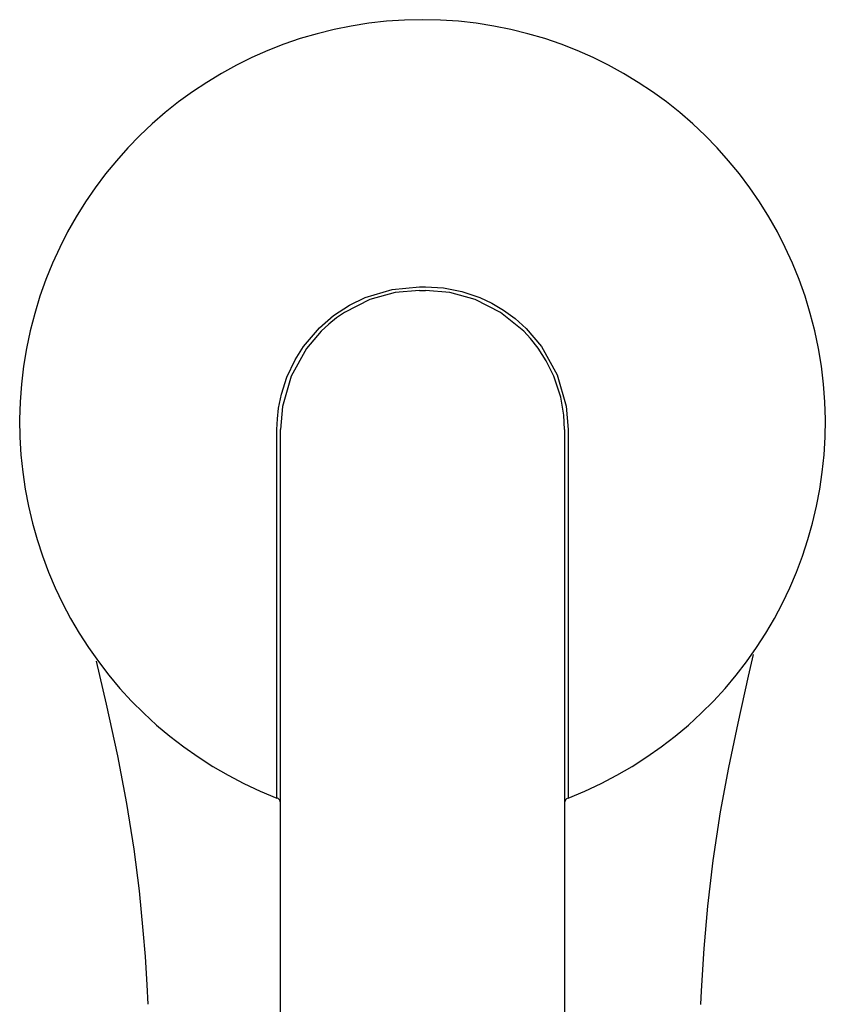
# Model space of a CAD drawing. Header units: millimetres. Extents: x -0.025 to 0.025, y -0.11 to 0.025.
# Tile 4 of 4: x -0.025 to 0.025, y -0.037 to 0.025. Entities that reach past the tile are written whole.
import ezdxf

# ---------------------------------------------------------------- set-up
doc = ezdxf.new("R2010")
doc.units = ezdxf.units.MM
doc.layers.add('BLOCKS', color=3, linetype='Continuous')

msp = doc.modelspace()

# ---------------------------------------------------------------- linework, layer by layer
at = {"layer": 'BLOCKS'}
for p, q in [((-0.0001846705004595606, 0.008355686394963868), (-0.0001846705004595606, 0.008355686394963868)), ((-0.0001846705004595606, 0.008355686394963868), (0.0001846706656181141, 0.008355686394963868)), ((-0.0001821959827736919, 0.008587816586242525), (0.0001821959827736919, 0.008587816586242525)), ((-0.009206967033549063, -0.02376754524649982), (-0.00921631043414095, -0.02375159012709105)), ((0.009216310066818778, -0.02375154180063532), (0.009206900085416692, -0.02376757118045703))]:
    msp.add_line(p, q, dxfattribs=at)
at = {"layer": 'BLOCKS', "flags": 128}
for points in [[(-0.009208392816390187, -0.0004382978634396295), (-0.00918288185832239, 0.0002399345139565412), (-0.009109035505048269, 0.0008953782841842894), (-0.008930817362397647, 0.001781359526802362), (-0.008580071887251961, 0.002870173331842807), (-0.008066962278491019, 0.003955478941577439), (-0.007527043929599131, 0.00480862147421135), (-0.006519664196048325, 0.00598882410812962), (-0.005621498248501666, 0.006764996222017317), (-0.004625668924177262, 0.007418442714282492), (-0.003634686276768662, 0.007901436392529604), (-0.001909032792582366, 0.008421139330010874), (-0.0001821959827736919, 0.008587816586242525)], [(-0.0001846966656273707, 0.008355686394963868), (-0.001731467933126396, 0.008218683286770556), (-0.003338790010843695, 0.007771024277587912), (-0.004930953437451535, 0.006966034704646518), (-0.005442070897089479, 0.006612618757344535), (-0.00593674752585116, 0.006215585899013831), (-0.006410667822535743, 0.005774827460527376), (-0.007332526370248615, 0.004688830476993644), (-0.008315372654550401, 0.002922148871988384), (-0.008864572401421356, 0.001005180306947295), (-0.008984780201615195, -0.0004443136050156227)], [(0.0001821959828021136, 0.008587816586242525), (0.001324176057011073, 0.008515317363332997), (0.002483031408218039, 0.008289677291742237), (0.003637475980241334, 0.007900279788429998), (0.004377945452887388, 0.007553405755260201), (0.00512125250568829, 0.007116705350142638), (0.005854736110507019, 0.006582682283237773), (0.006563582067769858, 0.005945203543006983), (0.007521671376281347, 0.004816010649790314), (0.008518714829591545, 0.003022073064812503), (0.00908753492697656, 0.001032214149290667), (0.009208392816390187, -0.0004382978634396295)], [(0.008984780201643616, -0.0004443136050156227), (0.008937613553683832, 0.0004655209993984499), (0.008743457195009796, 0.001602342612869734), (0.008312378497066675, 0.002929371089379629), (0.007835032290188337, 0.0039046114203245), (0.00732935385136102, 0.004693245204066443), (0.006841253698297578, 0.005311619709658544), (0.006406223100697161, 0.005779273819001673), (0.004927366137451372, 0.006968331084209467), (0.003336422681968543, 0.007771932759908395), (0.001730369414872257, 0.008218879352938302), (0.0001846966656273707, 0.008355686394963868)], [(-0.009216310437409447, -0.02375159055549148), (-0.009215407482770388, -0.02354096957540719), (-0.009214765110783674, -0.0231276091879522), (-0.009213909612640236, -0.02249117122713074), (-0.009213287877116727, -0.02168591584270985), (-0.009212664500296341, -0.02079218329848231), (-0.009212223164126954, -0.01980951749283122), (-0.009211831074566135, -0.01876447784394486), (-0.009211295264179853, -0.01768102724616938), (-0.009210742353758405, -0.01658039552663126), (-0.009210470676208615, -0.0148232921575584), (-0.009209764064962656, -0.01309708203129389), (-0.00920997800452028, -0.0110744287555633), (-0.009209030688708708, -0.00915070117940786), (-0.009209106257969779, -0.006253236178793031), (-0.009208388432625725, -0.00340151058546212), (-0.009208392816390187, -0.0004382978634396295)], [(-0.008984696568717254, -0.05666739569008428), (-0.008984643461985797, -0.0541520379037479), (-0.008984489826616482, -0.04354708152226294), (-0.00898438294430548, -0.02200874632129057), (-0.008984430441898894, -0.01122615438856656), (-0.008984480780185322, -0.005834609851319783), (-0.008984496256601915, -0.00448684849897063), (-0.008984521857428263, -0.002465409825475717), (-0.008984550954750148, -0.0004443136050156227)], [(0.008984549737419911, -0.0004443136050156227), (0.008984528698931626, -0.001711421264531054), (0.008984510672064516, -0.002978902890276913), (0.008984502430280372, -0.00361272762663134), (0.00898447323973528, -0.006148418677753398), (0.008984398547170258, -0.01629479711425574), (0.008984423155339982, -0.03652250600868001), (0.008984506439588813, -0.04658124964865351), (0.00898469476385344, -0.05662484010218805)], [(0.009208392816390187, -0.0004382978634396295), (0.00920847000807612, -0.002671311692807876), (0.00920856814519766, -0.004880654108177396), (0.009209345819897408, -0.006957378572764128), (0.009209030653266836, -0.009150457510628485), (0.009209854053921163, -0.01068027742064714), (0.009209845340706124, -0.01227845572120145), (0.00921003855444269, -0.01378046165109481), (0.009210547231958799, -0.01517344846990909), (0.009210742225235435, -0.01658001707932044), (0.009211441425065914, -0.01795387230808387), (0.009212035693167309, -0.01929282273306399), (0.009212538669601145, -0.02055339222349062), (0.009213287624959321, -0.02168559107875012), (0.009214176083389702, -0.02272333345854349), (0.009215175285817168, -0.02342482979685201), (0.00921631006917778, -0.02375154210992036)], [(0.01760800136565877, -0.03682690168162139), (0.01764883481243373, -0.03597400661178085), (0.01781600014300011, -0.0332957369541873), (0.01805469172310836, -0.03061266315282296), (0.01839837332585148, -0.02771112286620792), (0.01886238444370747, -0.02463949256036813), (0.0193743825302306, -0.02184097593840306), (0.01996970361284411, -0.01902300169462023), (0.0206371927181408, -0.01605900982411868), (0.02095388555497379, -0.01467868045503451)], [(-0.02063921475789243, -0.01509587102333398), (-0.02001814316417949, -0.01782468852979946), (-0.01930642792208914, -0.02109576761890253), (-0.01873204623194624, -0.02412088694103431), (-0.01827626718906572, -0.02700823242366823), (-0.01793896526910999, -0.02963764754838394), (-0.01768614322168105, -0.03215300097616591), (-0.01755843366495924, -0.03379557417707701), (-0.01744917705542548, -0.03559084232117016), (-0.01738984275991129, -0.03682075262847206)]]:
    msp.add_lwpolyline(points, dxfattribs=at)
at = {"layer": 'BLOCKS'}
for centre, radius, start, end in [((0, 0), 0.02548851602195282, 291.1749906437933, 248.8248479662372), ((-0.009342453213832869, -0.02407768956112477), 0.0003496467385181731, 0.01692030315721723, 68.85238058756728), ((0.009309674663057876, -0.02406747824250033), 0.0003170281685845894, 108.9159766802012, 181.8182585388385)]:
    msp.add_arc(centre, radius, start, end, dxfattribs=at)

doc.saveas('drawing.dxf')
